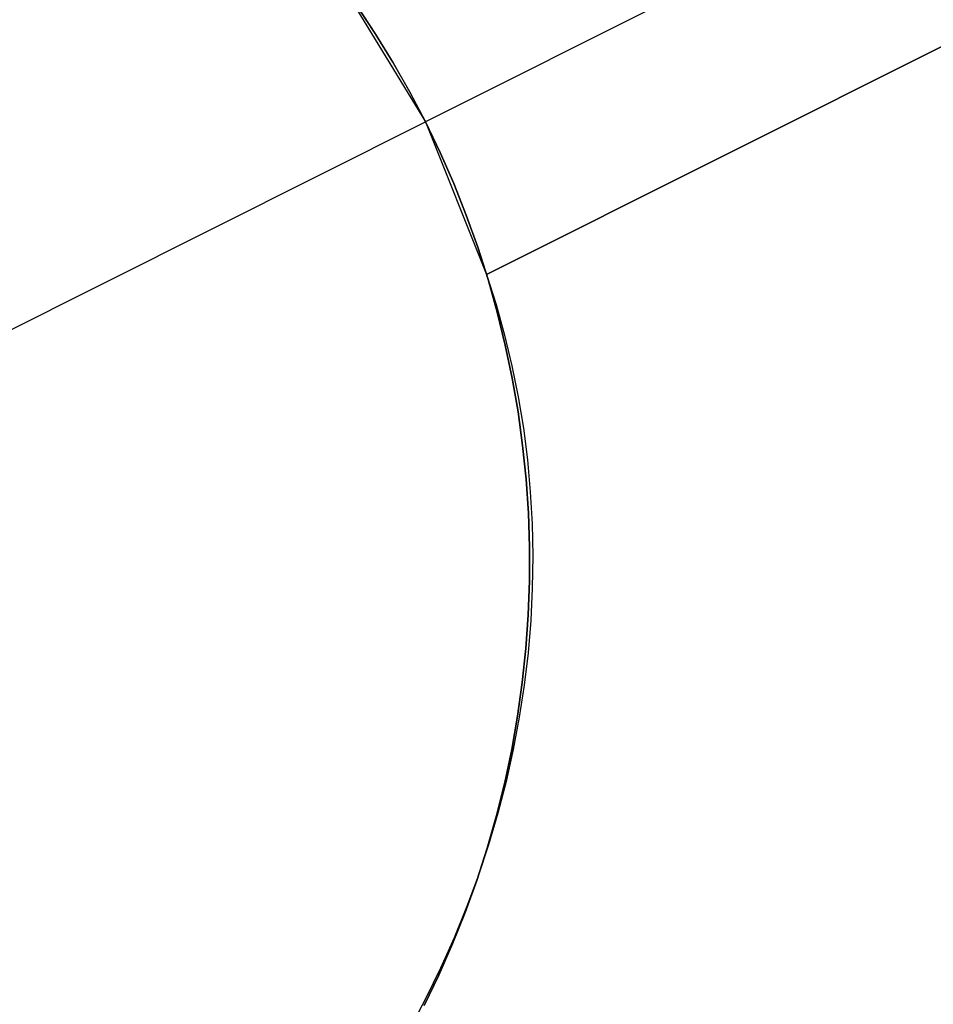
# Model space of a CAD drawing. Header units: millimetres. Extents: x 6038 to 7358, y -8545 to -7225.
# Tile 196 of 256: x 6764.39 to 6767.18, y -7953.58 to -7950.58. Entities that reach past the tile are written whole.
import ezdxf

# ---------------------------------------------------------------- set-up
doc = ezdxf.new("R2010")
doc.units = ezdxf.units.MM
doc.layers.add('color', color=7, linetype='Continuous')

msp = doc.modelspace()

# ---------------------------------------------------------------- linework, layer by layer
at = {"layer": 'color', "color": 254, "true_color": 0xcad1ee}
for p, q in [((6770.1012, -7948.6495, 10.7), (6765.6312, -7950.8898, 5.7)), ((6770.3253, -7949.0965, 11.0543), (6765.8177, -7951.3556, 11.7947)), ((6770.3253, -7949.0965, 11.0543), (6765.8177, -7951.3556, 11.7947)), ((6765.8177, -7951.3556, 5.658), (6770.3253, -7949.0965, 10.7)), ((6765.8177, -7951.3556, 5.658), (6770.3253, -7949.0965, 10.7)), ((6765.8177, -7951.3556, 8.7264), (6768.5608, -7949.9808, 8.7264)), ((6765.3697, -7950.4616, 5.658), (6765.6312, -7950.8898, 5.7)), ((6765.3697, -7950.4616, 5.658), (6765.6312, -7950.8898, 5.7)), ((6765.4779, -7950.6197, -7.3), (6765.4206, -7950.5334, -7.3)), ((6765.4779, -7950.6197, -7.3), (6765.4206, -7950.5334, -7.3)), ((6765.4226, -7950.5363, 3.1828), (6765.4793, -7950.6219, 3.1828)), ((6765.5321, -7950.7079, -7.3), (6765.4779, -7950.6197, -7.3)), ((6765.5321, -7950.7079, -7.3), (6765.4779, -7950.6197, -7.3)), ((6765.4793, -7950.6219, 3.1828), (6765.533, -7950.7095, 3.1828)), ((6765.5832, -7950.798, -7.3), (6765.5321, -7950.7079, -7.3)), ((6765.5832, -7950.798, -7.3), (6765.5321, -7950.7079, -7.3)), ((6765.533, -7950.7095, 3.1828), (6765.5836, -7950.7988, 3.1828)), ((6765.6312, -7950.8898, -7.3), (6765.5832, -7950.798, -7.3)), ((6765.6312, -7950.8898, -7.3), (6765.5832, -7950.798, -7.3)), ((6765.5836, -7950.7988, 3.1828), (6765.6312, -7950.8898, 3.1828)), ((6764.0667, -7951.6739, -7.3), (6765.6312, -7950.8898, -7.3)), ((6765.6312, -7950.8898, 5.7), (6765.6312, -7950.8898, -7.3)), ((6765.6312, -7950.8898, 5.7), (6765.6312, -7950.8898, -7.3)), ((6765.676, -7950.9832, -7.3), (6765.6312, -7950.8898, -7.3)), ((6765.6312, -7950.8898, 5.7), (6765.8177, -7951.3556, 5.658)), ((6765.6312, -7950.8898, 2.6162), (6765.676, -7950.9832, 2.6162)), ((6765.676, -7950.9832, -7.3), (6765.6312, -7950.8898, -7.3)), ((6765.6312, -7950.8898, 5.7), (6765.8177, -7951.3556, 5.658)), ((6765.7175, -7951.078, -7.3), (6765.676, -7950.9832, -7.3)), ((6765.676, -7950.9832, 2.6162), (6765.7175, -7951.078, 2.6162)), ((6765.7175, -7951.078, -7.3), (6765.676, -7950.9832, -7.3)), ((6765.7558, -7951.1743, -7.3), (6765.7175, -7951.078, -7.3)), ((6765.7175, -7951.078, 2.6162), (6765.7558, -7951.1743, 2.6162)), ((6765.7558, -7951.1743, -7.3), (6765.7175, -7951.078, -7.3)), ((6765.7907, -7951.2718, -7.3), (6765.7558, -7951.1743, -7.3)), ((6765.7558, -7951.1743, 2.6162), (6765.7907, -7951.2718, 2.6162)), ((6765.7907, -7951.2718, -7.3), (6765.7558, -7951.1743, -7.3)), ((6765.8222, -7951.3704, -7.3), (6765.7907, -7951.2718, -7.3)), ((6765.7907, -7951.2718, 2.6162), (6765.8222, -7951.3704, 2.6162)), ((6765.8222, -7951.3704, -7.3), (6765.7907, -7951.2718, -7.3)), ((6765.8177, -7951.3556, 11.7947), (6765.8468, -7951.4472, 11.7586)), ((6765.8177, -7951.3556, 11.7947), (6765.8468, -7951.4472, 11.7586)), ((6765.8177, -7951.3556, 5.658), (6765.8177, -7951.3556, 11.7947)), ((6765.8177, -7951.3556, 5.658), (6765.8177, -7951.3556, 11.7947)), ((6765.8503, -7951.4701, -7.3), (6765.8222, -7951.3704, -7.3)), ((6765.8222, -7951.3704, 2.6162), (6765.8503, -7951.4701, 2.6162)), ((6765.8503, -7951.4701, -7.3), (6765.8222, -7951.3704, -7.3)), ((6765.8468, -7951.4472, 11.7586), (6765.8726, -7951.54, 11.7232)), ((6765.8468, -7951.4472, 11.7586), (6765.8726, -7951.54, 11.7232)), ((6765.8749, -7951.5707, -7.3), (6765.8503, -7951.4701, -7.3)), ((6765.8503, -7951.4701, 2.6162), (6765.8749, -7951.5707, 2.6162)), ((6765.8749, -7951.5707, -7.3), (6765.8503, -7951.4701, -7.3)), ((6765.8726, -7951.54, 11.7232), (6765.8951, -7951.6339, 11.6883)), ((6765.8726, -7951.54, 11.7232), (6765.8951, -7951.6339, 11.6883)), ((6765.8961, -7951.6721, -7.3), (6765.8749, -7951.5707, -7.3)), ((6765.8749, -7951.5707, 2.6162), (6765.8961, -7951.6721, 2.6162)), ((6765.8961, -7951.6721, -7.3), (6765.8749, -7951.5707, -7.3)), ((6765.8951, -7951.6339, 11.6883), (6765.9142, -7951.7288, 11.6542)), ((6765.8951, -7951.6339, 11.6883), (6765.9142, -7951.7288, 11.6542)), ((6765.9137, -7951.7741, -7.3), (6765.8961, -7951.6721, -7.3)), ((6765.8961, -7951.6721, 2.6162), (6765.9137, -7951.7741, 2.6162)), ((6765.9137, -7951.7741, -7.3), (6765.8961, -7951.6721, -7.3)), ((6765.9142, -7951.7288, 11.6542), (6765.93, -7951.8245, 11.6208)), ((6765.9142, -7951.7288, 11.6542), (6765.93, -7951.8245, 11.6208)), ((6765.9278, -7951.8767, -7.3), (6765.9137, -7951.7741, -7.3)), ((6765.9137, -7951.7741, 2.6162), (6765.9278, -7951.8767, 2.6162)), ((6765.9278, -7951.8767, -7.3), (6765.9137, -7951.7741, -7.3)), ((6765.93, -7951.8245, 11.6208), (6765.9423, -7951.9211, 11.5881)), ((6765.93, -7951.8245, 11.6208), (6765.9423, -7951.9211, 11.5881)), ((6765.9384, -7951.9797, -7.3), (6765.9278, -7951.8767, -7.3)), ((6765.9278, -7951.8767, 2.6162), (6765.9384, -7951.9797, 2.6162)), ((6765.9384, -7951.9797, -7.3), (6765.9278, -7951.8767, -7.3)), ((6765.9423, -7951.9211, 11.5881), (6765.9512, -7952.0182, 11.5562)), ((6765.9423, -7951.9211, 11.5881), (6765.9512, -7952.0182, 11.5562)), ((6765.9454, -7952.0831, -7.3), (6765.9384, -7951.9797, -7.3)), ((6765.9384, -7951.9797, 2.6162), (6765.9454, -7952.0831, 2.6162)), ((6765.9454, -7952.0831, -7.3), (6765.9384, -7951.9797, -7.3)), ((6765.9512, -7952.0182, 11.5562), (6765.9567, -7952.1159, 11.5252)), ((6765.9512, -7952.0182, 11.5562), (6765.9567, -7952.1159, 11.5252)), ((6765.9488, -7952.1866, -7.3), (6765.9454, -7952.0831, -7.3)), ((6765.9454, -7952.0831, 2.6162), (6765.9488, -7952.1866, 2.6162)), ((6765.9488, -7952.1866, -7.3), (6765.9454, -7952.0831, -7.3)), ((6765.9567, -7952.1159, 11.5252), (6765.9587, -7952.214, 11.495)), ((6765.9567, -7952.1159, 11.5252), (6765.9587, -7952.214, 11.495)), ((6765.9486, -7952.2901, -7.3), (6765.9488, -7952.1866, -7.3)), ((6765.9488, -7952.1866, 2.6162), (6765.9486, -7952.2901, 2.6162)), ((6765.9486, -7952.2901, -7.3), (6765.9488, -7952.1866, -7.3)), ((6765.9587, -7952.214, 11.495), (6765.9574, -7952.3124, 11.4657)), ((6765.9587, -7952.214, 11.495), (6765.9574, -7952.3124, 11.4657)), ((6765.9449, -7952.3936, -7.3), (6765.9486, -7952.2901, -7.3)), ((6765.9486, -7952.2901, 2.6162), (6765.9449, -7952.3936, 2.6162)), ((6765.9449, -7952.3936, -7.3), (6765.9486, -7952.2901, -7.3)), ((6765.9574, -7952.3124, 11.4657), (6765.9525, -7952.4109, 11.4374)), ((6765.9574, -7952.3124, 11.4657), (6765.9525, -7952.4109, 11.4374)), ((6765.9376, -7952.4969, -7.3), (6765.9449, -7952.3936, -7.3)), ((6765.9449, -7952.3936, 2.6162), (6765.9376, -7952.4969, 2.6162)), ((6765.9376, -7952.4969, -7.3), (6765.9449, -7952.3936, -7.3)), ((6765.9525, -7952.4109, 11.4374), (6765.9443, -7952.5095, 11.4101)), ((6765.9525, -7952.4109, 11.4374), (6765.9443, -7952.5095, 11.4101)), ((6765.9268, -7952.5999, -7.3), (6765.9376, -7952.4969, -7.3)), ((6765.9376, -7952.4969, 2.6162), (6765.9268, -7952.5999, 2.6162)), ((6765.9268, -7952.5999, -7.3), (6765.9376, -7952.4969, -7.3)), ((6765.9443, -7952.5095, 11.4101), (6765.9326, -7952.608, 11.3838)), ((6765.9443, -7952.5095, 11.4101), (6765.9326, -7952.608, 11.3838)), ((6765.9123, -7952.7025, -7.3), (6765.9268, -7952.5999, -7.3)), ((6765.9268, -7952.5999, 2.6162), (6765.9123, -7952.7025, 2.6162)), ((6765.9123, -7952.7025, -7.3), (6765.9268, -7952.5999, -7.3)), ((6765.9326, -7952.608, 11.3838), (6765.9175, -7952.7064, 11.3585)), ((6765.9326, -7952.608, 11.3838), (6765.9175, -7952.7064, 11.3585)), ((6765.8944, -7952.8045, -7.3), (6765.9123, -7952.7025, -7.3)), ((6765.9123, -7952.7025, 2.6162), (6765.8944, -7952.8045, 2.6162)), ((6765.8944, -7952.8045, -7.3), (6765.9123, -7952.7025, -7.3)), ((6765.9175, -7952.7064, 11.3585), (6765.899, -7952.8044, 11.3343)), ((6765.9175, -7952.7064, 11.3585), (6765.899, -7952.8044, 11.3343)), ((6765.873, -7952.9058, -7.3), (6765.8944, -7952.8045, -7.3)), ((6765.8944, -7952.8045, 2.6162), (6765.873, -7952.9058, 2.6162)), ((6765.873, -7952.9058, -7.3), (6765.8944, -7952.8045, -7.3)), ((6765.899, -7952.8044, 11.3343), (6765.8772, -7952.902, 11.3112)), ((6765.899, -7952.8044, 11.3343), (6765.8772, -7952.902, 11.3112)), ((6765.848, -7953.0063, -7.3), (6765.873, -7952.9058, -7.3)), ((6765.873, -7952.9058, 2.6162), (6765.848, -7953.0063, 2.6162)), ((6765.848, -7953.0063, -7.3), (6765.873, -7952.9058, -7.3)), ((6765.8772, -7952.902, 11.3112), (6765.852, -7952.999, 11.2892)), ((6765.8772, -7952.902, 11.3112), (6765.852, -7952.999, 11.2892)), ((6765.8196, -7953.1059, -7.3), (6765.848, -7953.0063, -7.3)), ((6765.848, -7953.0063, 2.6162), (6765.8196, -7953.1059, 2.6162)), ((6765.8196, -7953.1059, -7.3), (6765.848, -7953.0063, -7.3)), ((6765.852, -7952.999, 11.2892), (6765.8235, -7953.0954, 11.2684)), ((6765.852, -7952.999, 11.2892), (6765.8235, -7953.0954, 11.2684)), ((6765.8235, -7953.0954, 11.2684), (6765.7917, -7953.191, 11.2488)), ((6765.8235, -7953.0954, 11.2684), (6765.7917, -7953.191, 11.2488)), ((6765.7878, -7953.2045, -7.3), (6765.8196, -7953.1059, -7.3)), ((6765.8196, -7953.1059, 2.6162), (6765.7878, -7953.2045, 2.6162)), ((6765.7878, -7953.2045, -7.3), (6765.8196, -7953.1059, -7.3)), ((6765.7526, -7953.3019, -7.3), (6765.7878, -7953.2045, -7.3)), ((6765.7878, -7953.2045, 2.6162), (6765.7526, -7953.3019, 2.6162)), ((6765.7526, -7953.3019, -7.3), (6765.7878, -7953.2045, -7.3)), ((6765.7917, -7953.191, 11.2488), (6765.7567, -7953.2858, 11.2304)), ((6765.7917, -7953.191, 11.2488), (6765.7567, -7953.2858, 11.2304)), ((6765.7141, -7953.398, -7.3), (6765.7526, -7953.3019, -7.3)), ((6765.7526, -7953.3019, 2.6162), (6765.7141, -7953.398, 2.6162)), ((6765.7141, -7953.398, -7.3), (6765.7526, -7953.3019, -7.3)), ((6765.7567, -7953.2858, 11.2304), (6765.7185, -7953.3795, 11.2132)), ((6765.7567, -7953.2858, 11.2304), (6765.7185, -7953.3795, 11.2132)), ((6765.6723, -7953.4928, -7.3), (6765.7141, -7953.398, -7.3)), ((6765.7141, -7953.398, 2.6162), (6765.6723, -7953.4928, 2.6162)), ((6765.6723, -7953.4928, -7.3), (6765.7141, -7953.398, -7.3)), ((6765.7185, -7953.3795, 11.2132), (6765.6772, -7953.472, 11.1972)), ((6765.7185, -7953.3795, 11.2132), (6765.6772, -7953.472, 11.1972)), ((6765.6772, -7953.472, 11.1972), (6765.6327, -7953.5634, 11.1825)), ((6765.6772, -7953.472, 11.1972), (6765.6327, -7953.5634, 11.1825)), ((6765.6272, -7953.586, -7.3), (6765.6723, -7953.4928, -7.3)), ((6765.6723, -7953.4928, 2.6162), (6765.6272, -7953.586, 2.6162)), ((6765.6272, -7953.586, -7.3), (6765.6723, -7953.4928, -7.3)), ((6765.6327, -7953.5634, 11.1825), (6765.5852, -7953.6534, 11.1691)), ((6765.6327, -7953.5634, 11.1825), (6765.5852, -7953.6534, 11.1691))]:
    msp.add_line(p, q, dxfattribs=at)

doc.saveas('drawing.dxf')
